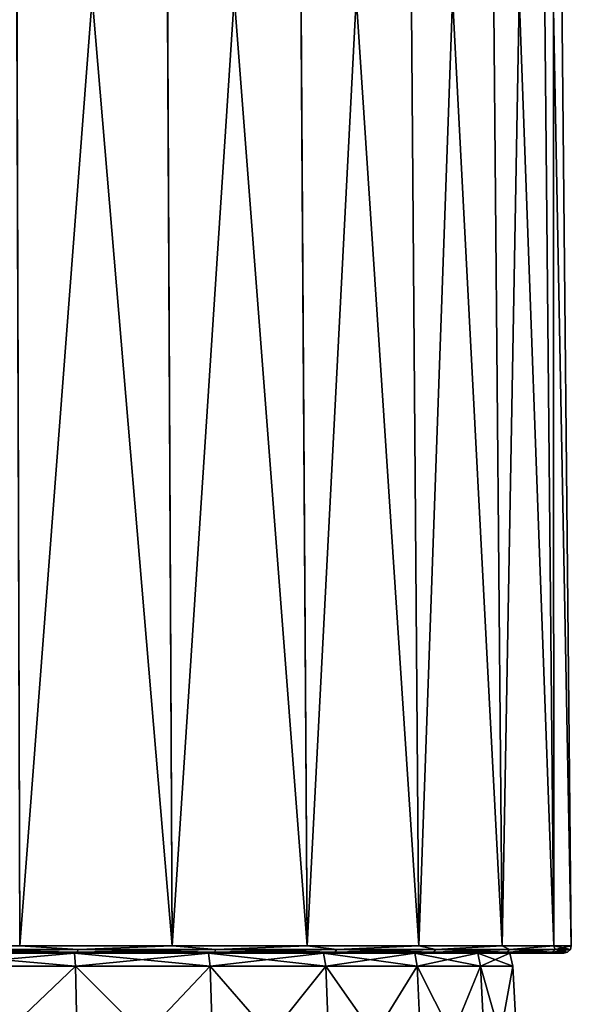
# Model space of a CAD drawing. Header units: millimetres. Extents: x -23 to 23, y 0 to 187.
# Tile 35 of 37: x 7 to 21, y 135 to 161. Entities that reach past the tile are written whole.
import ezdxf

# ---------------------------------------------------------------- set-up
doc = ezdxf.new("R2010")
doc.units = ezdxf.units.MM
doc.header["$LTSCALE"] = 83.635285
for name, color, linetype in [('130', 7, 'CONTINUOUS'), ('133', 7, 'CONTINUOUS'), ('134', 7, 'CONTINUOUS'), ('136', 7, 'CONTINUOUS'), ('137', 7, 'CONTINUOUS'), ('138', 7, 'CONTINUOUS'), ('149', 7, 'CONTINUOUS')]:
    doc.layers.add(name, color=color, linetype=linetype)

msp = doc.modelspace()

# ---------------------------------------------------------------- linework, layer by layer
at = {"layer": '130', "color": 7, "linetype": 'CONTINUOUS'}
for points in [[(8.054, 135.81, -18.089), (4.157, 132.105, -19.558), (4.117, 135.81, -19.368), (8.054, 135.81, -18.089)], [(4.157, 132.105, 19.558), (8.132, 132.105, 18.266), (4.117, 135.81, 19.368), (4.157, 132.105, 19.558)], [(4.117, 135.81, 19.368), (8.132, 132.105, 18.266), (8.054, 135.81, 18.089), (4.117, 135.81, 19.368)], [(8.132, 132.105, -18.266), (4.157, 132.105, -19.558), (8.054, 135.81, -18.089), (8.132, 132.105, -18.266)], [(11.638, 135.81, -16.019), (8.132, 132.105, -18.266), (8.054, 135.81, -18.089), (11.638, 135.81, -16.019)], [(8.132, 132.105, 18.266), (11.752, 132.105, 16.176), (8.054, 135.81, 18.089), (8.132, 132.105, 18.266)], [(8.054, 135.81, 18.089), (11.752, 132.105, 16.176), (11.638, 135.81, 16.019), (8.054, 135.81, 18.089)], [(11.752, 132.105, -16.176), (8.132, 132.105, -18.266), (11.638, 135.81, -16.019), (11.752, 132.105, -16.176)], [(14.715, 135.81, -13.249), (11.752, 132.105, -16.176), (11.638, 135.81, -16.019), (14.715, 135.81, -13.249)], [(11.752, 132.105, 16.176), (14.859, 132.105, 13.379), (11.638, 135.81, 16.019), (11.752, 132.105, 16.176)], [(11.638, 135.81, 16.019), (14.859, 132.105, 13.379), (14.715, 135.81, 13.249), (11.638, 135.81, 16.019)], [(14.859, 132.105, -13.379), (11.752, 132.105, -16.176), (14.715, 135.81, -13.249), (14.859, 132.105, -13.379)], [(17.148, 135.81, -9.9), (14.859, 132.105, -13.379), (14.715, 135.81, -13.249), (17.148, 135.81, -9.9)], [(14.859, 132.105, 13.379), (17.316, 132.105, 9.997), (14.715, 135.81, 13.249), (14.859, 132.105, 13.379)], [(14.715, 135.81, 13.249), (17.316, 132.105, 9.997), (17.148, 135.81, 9.9), (14.715, 135.81, 13.249)], [(17.316, 132.105, -9.997), (14.859, 132.105, -13.379), (17.148, 135.81, -9.9), (17.316, 132.105, -9.997)], [(18.831, 135.81, -6.119), (17.316, 132.105, -9.997), (17.148, 135.81, -9.9), (18.831, 135.81, -6.119)], [(17.316, 132.105, 9.997), (19.016, 132.105, 6.179), (17.148, 135.81, 9.9), (17.316, 132.105, 9.997)], [(17.148, 135.81, 9.9), (19.016, 132.105, 6.179), (18.831, 135.81, 6.119), (17.148, 135.81, 9.9)], [(19.016, 132.105, -6.179), (17.316, 132.105, -9.997), (18.831, 135.81, -6.119), (19.016, 132.105, -6.179)], [(19.692, 135.81, -2.07), (19.016, 132.105, -6.179), (18.831, 135.81, -6.119), (19.692, 135.81, -2.07)], [(19.016, 132.105, 6.179), (19.885, 132.105, 2.09), (18.831, 135.81, 6.119), (19.016, 132.105, 6.179)], [(18.831, 135.81, 6.119), (19.885, 132.105, 2.09), (19.692, 135.81, 2.07), (18.831, 135.81, 6.119)], [(19.885, 132.105, -2.09), (19.016, 132.105, -6.179), (19.692, 135.81, -2.07), (19.885, 132.105, -2.09)], [(19.885, 132.105, 2.09), (19.885, 132.105, -2.09), (19.692, 135.81, 2.07), (19.885, 132.105, 2.09)], [(19.692, 135.81, 2.07), (19.885, 132.105, -2.09), (19.692, 135.81, -2.07), (19.692, 135.81, 2.07)]]:
    msp.add_3dface(points, dxfattribs=at)
at = {"layer": '133', "color": 7, "linetype": 'CONTINUOUS'}
for points in [[(10.527, 136.15, 18.226), (6.507, 136.15, 20.017), (4.1, 136.15, 19.29), (10.527, 136.15, 18.226)], [(8.021, 136.15, 18.017), (10.527, 136.15, 18.226), (4.1, 136.15, 19.29), (8.021, 136.15, 18.017)], [(6.507, 136.15, -20.017), (10.527, 136.15, -18.226), (4.1, 136.15, -19.29), (6.507, 136.15, -20.017)], [(4.1, 136.15, -19.29), (10.527, 136.15, -18.226), (8.021, 136.15, -18.017), (4.1, 136.15, -19.29)], [(11.592, 136.15, 15.955), (10.527, 136.15, 18.226), (8.021, 136.15, 18.017), (11.592, 136.15, 15.955)], [(10.527, 136.15, -18.226), (14.088, 136.15, -15.638), (8.021, 136.15, -18.017), (10.527, 136.15, -18.226)], [(8.021, 136.15, -18.017), (14.088, 136.15, -15.638), (11.592, 136.15, -15.955), (8.021, 136.15, -18.017)], [(14.088, 136.15, 15.638), (10.527, 136.15, 18.226), (11.592, 136.15, 15.955), (14.088, 136.15, 15.638)], [(14.656, 136.15, 13.196), (14.088, 136.15, 15.638), (11.592, 136.15, 15.955), (14.656, 136.15, 13.196)], [(11.592, 136.15, -15.955), (14.088, 136.15, -15.638), (14.656, 136.15, -13.196), (11.592, 136.15, -15.955)], [(17.032, 136.15, 12.366), (14.088, 136.15, 15.638), (14.656, 136.15, 13.196), (17.032, 136.15, 12.366)], [(14.088, 136.15, -15.638), (17.032, 136.15, -12.366), (14.656, 136.15, -13.196), (14.088, 136.15, -15.638)], [(17.079, 136.15, 9.861), (17.032, 136.15, 12.366), (14.656, 136.15, 13.196), (17.079, 136.15, 9.861)], [(14.656, 136.15, -13.196), (17.032, 136.15, -12.366), (17.079, 136.15, -9.861), (14.656, 136.15, -13.196)], [(19.232, 136.15, 8.553), (17.032, 136.15, 12.366), (17.079, 136.15, 9.861), (19.232, 136.15, 8.553)], [(17.032, 136.15, -12.366), (19.232, 136.15, -8.553), (17.079, 136.15, -9.861), (17.032, 136.15, -12.366)], [(18.756, 136.15, 6.094), (19.232, 136.15, 8.553), (17.079, 136.15, 9.861), (18.756, 136.15, 6.094)], [(17.079, 136.15, -9.861), (19.232, 136.15, -8.553), (18.756, 136.15, -6.094), (17.079, 136.15, -9.861)], [(20.59, 136.15, 4.366), (19.232, 136.15, 8.553), (18.756, 136.15, 6.094), (20.59, 136.15, 4.366)], [(19.613, 136.15, 2.061), (20.59, 136.15, 4.366), (18.756, 136.15, 6.094), (19.613, 136.15, 2.061)], [(19.232, 136.15, -8.553), (20.59, 136.15, -4.366), (18.756, 136.15, -6.094), (19.232, 136.15, -8.553)], [(18.756, 136.15, -6.094), (20.59, 136.15, -4.366), (19.613, 136.15, -2.061), (18.756, 136.15, -6.094)], [(21.048, 136.15), (20.59, 136.15, 4.366), (19.613, 136.15, 2.061), (21.048, 136.15)], [(20.59, 136.15, -4.366), (21.048, 136.15), (19.613, 136.15, -2.061), (20.59, 136.15, -4.366)], [(19.613, 136.15, -2.061), (21.048, 136.15), (19.613, 136.15, 2.061), (19.613, 136.15, -2.061)]]:
    msp.add_3dface(points, dxfattribs=at)
at = {"layer": '134', "color": 7, "linetype": 'CONTINUOUS'}
for points in [[(10.384, 186.16, 17.976), (6.421, 186.16, 19.742), (10.624, 136.352, 18.401), (10.384, 186.16, 17.976)], [(10.624, 136.352, 18.401), (6.421, 186.16, 19.742), (6.566, 136.352, 20.208), (10.624, 136.352, 18.401)], [(13.894, 186.16, 15.425), (10.384, 186.16, 17.976), (14.218, 136.352, 15.79), (13.894, 186.16, 15.425)], [(14.218, 136.352, 15.79), (10.384, 186.16, 17.976), (10.624, 136.352, 18.401), (14.218, 136.352, 15.79)], [(16.797, 186.16, 12.2), (13.894, 186.16, 15.425), (17.19, 136.352, 12.489), (16.797, 186.16, 12.2)], [(17.19, 136.352, 12.489), (13.894, 186.16, 15.425), (14.218, 136.352, 15.79), (17.19, 136.352, 12.489)], [(18.966, 186.16, 8.442), (16.797, 186.16, 12.2), (19.411, 136.352, 8.642), (18.966, 186.16, 8.442)], [(19.411, 136.352, 8.642), (16.797, 186.16, 12.2), (17.19, 136.352, 12.489), (19.411, 136.352, 8.642)], [(20.306, 186.16, 4.315), (18.966, 186.16, 8.442), (20.784, 136.352, 4.418), (20.306, 186.16, 4.315)], [(20.784, 136.352, 4.418), (18.966, 186.16, 8.442), (19.411, 136.352, 8.642), (20.784, 136.352, 4.418)], [(20.76, 186.16), (20.306, 186.16, 4.315), (21.248, 136.352), (20.76, 186.16)], [(21.248, 136.352), (20.306, 186.16, 4.315), (20.784, 136.352, 4.418), (21.248, 136.352)]]:
    msp.add_3dface(points, dxfattribs=at)
at = {"layer": '136', "color": 7, "linetype": 'CONTINUOUS'}
for points in [[(2.221, 136.352, -21.132), (6.415, 186.16, -19.744), (6.566, 136.352, -20.208), (2.221, 136.352, -21.132)], [(6.415, 186.16, -19.744), (10.38, 186.16, -17.978), (6.566, 136.352, -20.208), (6.415, 186.16, -19.744)], [(6.566, 136.352, -20.208), (10.38, 186.16, -17.978), (10.624, 136.352, -18.401), (6.566, 136.352, -20.208)], [(10.38, 186.16, -17.978), (13.891, 186.16, -15.427), (10.624, 136.352, -18.401), (10.38, 186.16, -17.978)], [(10.624, 136.352, -18.401), (13.891, 186.16, -15.427), (14.218, 136.352, -15.79), (10.624, 136.352, -18.401)], [(13.891, 186.16, -15.427), (16.795, 186.16, -12.202), (14.218, 136.352, -15.79), (13.891, 186.16, -15.427)], [(14.218, 136.352, -15.79), (16.795, 186.16, -12.202), (17.19, 136.352, -12.489), (14.218, 136.352, -15.79)], [(16.795, 186.16, -12.202), (18.965, 186.16, -8.444), (17.19, 136.352, -12.489), (16.795, 186.16, -12.202)], [(17.19, 136.352, -12.489), (18.965, 186.16, -8.444), (19.411, 136.352, -8.642), (17.19, 136.352, -12.489)], [(18.965, 186.16, -8.444), (20.306, 186.16, -4.316), (19.411, 136.352, -8.642), (18.965, 186.16, -8.444)], [(19.411, 136.352, -8.642), (20.306, 186.16, -4.316), (20.784, 136.352, -4.418), (19.411, 136.352, -8.642)], [(20.306, 186.16, -4.316), (20.76, 186.16), (20.784, 136.352, -4.418), (20.306, 186.16, -4.316)], [(20.76, 186.16), (21.248, 136.352), (20.784, 136.352, -4.418), (20.76, 186.16)]]:
    msp.add_3dface(points, dxfattribs=at)
at = {"layer": '137', "color": 7, "linetype": 'CONTINUOUS'}
for points in [[(2.221, 136.352, -21.132), (6.566, 136.352, -20.208), (4.14, 136.251, -20.814), (2.221, 136.352, -21.132)], [(4.14, 136.251, -20.814), (8.121, 136.251, -19.606), (4.126, 136.177, -20.742), (4.14, 136.251, -20.814)], [(4.126, 136.177, -20.742), (8.121, 136.251, -19.606), (8.093, 136.177, -19.539), (4.126, 136.177, -20.742)], [(6.507, 136.15, -20.017), (4.126, 136.177, -20.742), (8.093, 136.177, -19.539), (6.507, 136.15, -20.017)], [(4.14, 136.251, -20.814), (6.566, 136.352, -20.208), (8.121, 136.251, -19.606), (4.14, 136.251, -20.814)], [(10.527, 136.15, -18.226), (6.507, 136.15, -20.017), (8.093, 136.177, -19.539), (10.527, 136.15, -18.226)], [(6.566, 136.352, -20.208), (10.624, 136.352, -18.401), (8.121, 136.251, -19.606), (6.566, 136.352, -20.208)], [(8.121, 136.251, -19.606), (11.79, 136.251, -17.645), (8.093, 136.177, -19.539), (8.121, 136.251, -19.606)], [(8.093, 136.177, -19.539), (11.79, 136.251, -17.645), (11.749, 136.177, -17.584), (8.093, 136.177, -19.539)], [(10.527, 136.15, -18.226), (8.093, 136.177, -19.539), (11.749, 136.177, -17.584), (10.527, 136.15, -18.226)], [(8.121, 136.251, -19.606), (10.624, 136.352, -18.401), (11.79, 136.251, -17.645), (8.121, 136.251, -19.606)], [(14.088, 136.15, -15.638), (10.527, 136.15, -18.226), (11.749, 136.177, -17.584), (14.088, 136.15, -15.638)], [(10.624, 136.352, -18.401), (14.218, 136.352, -15.79), (11.79, 136.251, -17.645), (10.624, 136.352, -18.401)], [(11.79, 136.251, -17.645), (15.006, 136.251, -15.006), (11.749, 136.177, -17.584), (11.79, 136.251, -17.645)], [(11.749, 136.177, -17.584), (15.006, 136.251, -15.006), (14.954, 136.177, -14.954), (11.749, 136.177, -17.584)], [(14.088, 136.15, -15.638), (11.749, 136.177, -17.584), (14.954, 136.177, -14.954), (14.088, 136.15, -15.638)], [(11.79, 136.251, -17.645), (14.218, 136.352, -15.79), (15.006, 136.251, -15.006), (11.79, 136.251, -17.645)], [(17.032, 136.15, -12.366), (14.088, 136.15, -15.638), (14.954, 136.177, -14.954), (17.032, 136.15, -12.366)], [(14.218, 136.352, -15.79), (17.19, 136.352, -12.489), (15.006, 136.251, -15.006), (14.218, 136.352, -15.79)], [(15.006, 136.251, -15.006), (17.645, 136.251, -11.79), (14.954, 136.177, -14.954), (15.006, 136.251, -15.006)], [(14.954, 136.177, -14.954), (17.645, 136.251, -11.79), (17.584, 136.177, -11.749), (14.954, 136.177, -14.954)], [(17.032, 136.15, -12.366), (14.954, 136.177, -14.954), (17.584, 136.177, -11.749), (17.032, 136.15, -12.366)], [(15.006, 136.251, -15.006), (17.19, 136.352, -12.489), (17.645, 136.251, -11.79), (15.006, 136.251, -15.006)], [(19.232, 136.15, -8.553), (17.032, 136.15, -12.366), (17.584, 136.177, -11.749), (19.232, 136.15, -8.553)], [(17.19, 136.352, -12.489), (19.411, 136.352, -8.642), (17.645, 136.251, -11.79), (17.19, 136.352, -12.489)], [(17.645, 136.251, -11.79), (19.606, 136.251, -8.121), (17.584, 136.177, -11.749), (17.645, 136.251, -11.79)], [(17.584, 136.177, -11.749), (19.606, 136.251, -8.121), (19.539, 136.177, -8.093), (17.584, 136.177, -11.749)], [(19.232, 136.15, -8.553), (17.584, 136.177, -11.749), (19.539, 136.177, -8.093), (19.232, 136.15, -8.553)], [(17.645, 136.251, -11.79), (19.411, 136.352, -8.642), (19.606, 136.251, -8.121), (17.645, 136.251, -11.79)], [(20.59, 136.15, -4.366), (19.232, 136.15, -8.553), (19.539, 136.177, -8.093), (20.59, 136.15, -4.366)], [(19.411, 136.352, -8.642), (20.784, 136.352, -4.418), (19.606, 136.251, -8.121), (19.411, 136.352, -8.642)], [(19.606, 136.251, -8.121), (20.814, 136.251, -4.14), (19.539, 136.177, -8.093), (19.606, 136.251, -8.121)], [(19.539, 136.177, -8.093), (20.814, 136.251, -4.14), (20.742, 136.177, -4.126), (19.539, 136.177, -8.093)], [(20.59, 136.15, -4.366), (19.539, 136.177, -8.093), (20.742, 136.177, -4.126), (20.59, 136.15, -4.366)], [(19.606, 136.251, -8.121), (20.784, 136.352, -4.418), (20.814, 136.251, -4.14), (19.606, 136.251, -8.121)], [(21.048, 136.15), (20.59, 136.15, -4.366), (21.149, 136.177), (21.048, 136.15)], [(20.59, 136.15, -4.366), (20.742, 136.177, -4.126), (21.149, 136.177), (20.59, 136.15, -4.366)], [(20.814, 136.251, -4.14), (21.222, 136.251), (20.742, 136.177, -4.126), (20.814, 136.251, -4.14)], [(20.742, 136.177, -4.126), (21.222, 136.251), (21.149, 136.177), (20.742, 136.177, -4.126)], [(20.784, 136.352, -4.418), (21.248, 136.352), (20.814, 136.251, -4.14), (20.784, 136.352, -4.418)], [(20.814, 136.251, -4.14), (21.248, 136.352), (21.222, 136.251), (20.814, 136.251, -4.14)]]:
    msp.add_3dface(points, dxfattribs=at)
at = {"layer": '138', "color": 7, "linetype": 'CONTINUOUS'}
for points in [[(8.093, 136.177, 19.539), (4.14, 136.251, 20.814), (4.126, 136.177, 20.742), (8.093, 136.177, 19.539)], [(6.507, 136.15, 20.017), (8.093, 136.177, 19.539), (4.126, 136.177, 20.742), (6.507, 136.15, 20.017)], [(8.121, 136.251, 19.606), (6.566, 136.352, 20.208), (4.14, 136.251, 20.814), (8.121, 136.251, 19.606)], [(8.121, 136.251, 19.606), (4.14, 136.251, 20.814), (8.093, 136.177, 19.539), (8.121, 136.251, 19.606)], [(6.507, 136.15, 20.017), (10.527, 136.15, 18.226), (8.093, 136.177, 19.539), (6.507, 136.15, 20.017)], [(10.624, 136.352, 18.401), (6.566, 136.352, 20.208), (8.121, 136.251, 19.606), (10.624, 136.352, 18.401)], [(11.749, 136.177, 17.584), (8.121, 136.251, 19.606), (8.093, 136.177, 19.539), (11.749, 136.177, 17.584)], [(10.527, 136.15, 18.226), (11.749, 136.177, 17.584), (8.093, 136.177, 19.539), (10.527, 136.15, 18.226)], [(11.79, 136.251, 17.645), (10.624, 136.352, 18.401), (8.121, 136.251, 19.606), (11.79, 136.251, 17.645)], [(11.79, 136.251, 17.645), (8.121, 136.251, 19.606), (11.749, 136.177, 17.584), (11.79, 136.251, 17.645)], [(10.527, 136.15, 18.226), (14.088, 136.15, 15.638), (11.749, 136.177, 17.584), (10.527, 136.15, 18.226)], [(14.218, 136.352, 15.79), (10.624, 136.352, 18.401), (11.79, 136.251, 17.645), (14.218, 136.352, 15.79)], [(14.954, 136.177, 14.954), (11.79, 136.251, 17.645), (11.749, 136.177, 17.584), (14.954, 136.177, 14.954)], [(14.088, 136.15, 15.638), (14.954, 136.177, 14.954), (11.749, 136.177, 17.584), (14.088, 136.15, 15.638)], [(15.006, 136.251, 15.006), (14.218, 136.352, 15.79), (11.79, 136.251, 17.645), (15.006, 136.251, 15.006)], [(15.006, 136.251, 15.006), (11.79, 136.251, 17.645), (14.954, 136.177, 14.954), (15.006, 136.251, 15.006)], [(14.088, 136.15, 15.638), (17.032, 136.15, 12.366), (14.954, 136.177, 14.954), (14.088, 136.15, 15.638)], [(17.19, 136.352, 12.489), (14.218, 136.352, 15.79), (15.006, 136.251, 15.006), (17.19, 136.352, 12.489)], [(17.584, 136.177, 11.749), (15.006, 136.251, 15.006), (14.954, 136.177, 14.954), (17.584, 136.177, 11.749)], [(17.032, 136.15, 12.366), (17.584, 136.177, 11.749), (14.954, 136.177, 14.954), (17.032, 136.15, 12.366)], [(17.645, 136.251, 11.79), (17.19, 136.352, 12.489), (15.006, 136.251, 15.006), (17.645, 136.251, 11.79)], [(17.645, 136.251, 11.79), (15.006, 136.251, 15.006), (17.584, 136.177, 11.749), (17.645, 136.251, 11.79)], [(17.032, 136.15, 12.366), (19.232, 136.15, 8.553), (17.584, 136.177, 11.749), (17.032, 136.15, 12.366)], [(19.411, 136.352, 8.642), (17.19, 136.352, 12.489), (17.645, 136.251, 11.79), (19.411, 136.352, 8.642)], [(19.539, 136.177, 8.093), (17.645, 136.251, 11.79), (17.584, 136.177, 11.749), (19.539, 136.177, 8.093)], [(19.232, 136.15, 8.553), (19.539, 136.177, 8.093), (17.584, 136.177, 11.749), (19.232, 136.15, 8.553)], [(19.606, 136.251, 8.121), (19.411, 136.352, 8.642), (17.645, 136.251, 11.79), (19.606, 136.251, 8.121)], [(19.606, 136.251, 8.121), (17.645, 136.251, 11.79), (19.539, 136.177, 8.093), (19.606, 136.251, 8.121)], [(19.232, 136.15, 8.553), (20.59, 136.15, 4.366), (19.539, 136.177, 8.093), (19.232, 136.15, 8.553)], [(20.784, 136.352, 4.418), (19.411, 136.352, 8.642), (19.606, 136.251, 8.121), (20.784, 136.352, 4.418)], [(20.742, 136.177, 4.126), (19.606, 136.251, 8.121), (19.539, 136.177, 8.093), (20.742, 136.177, 4.126)], [(20.59, 136.15, 4.366), (20.742, 136.177, 4.126), (19.539, 136.177, 8.093), (20.59, 136.15, 4.366)], [(20.814, 136.251, 4.14), (20.784, 136.352, 4.418), (19.606, 136.251, 8.121), (20.814, 136.251, 4.14)], [(20.814, 136.251, 4.14), (19.606, 136.251, 8.121), (20.742, 136.177, 4.126), (20.814, 136.251, 4.14)], [(20.59, 136.15, 4.366), (21.048, 136.15), (20.742, 136.177, 4.126), (20.59, 136.15, 4.366)], [(21.149, 136.177), (20.814, 136.251, 4.14), (20.742, 136.177, 4.126), (21.149, 136.177)], [(21.048, 136.15), (21.149, 136.177), (20.742, 136.177, 4.126), (21.048, 136.15)], [(21.248, 136.352), (20.784, 136.352, 4.418), (21.222, 136.251), (21.248, 136.352)], [(21.222, 136.251), (20.784, 136.352, 4.418), (20.814, 136.251, 4.14), (21.222, 136.251)], [(21.149, 136.177), (21.222, 136.251), (20.814, 136.251, 4.14), (21.149, 136.177)]]:
    msp.add_3dface(points, dxfattribs=at)
at = {"layer": '149', "color": 7, "linetype": 'CONTINUOUS'}
for points in [[(4.117, 135.81, 19.368), (8.054, 135.81, 18.089), (4.1, 136.15, 19.29), (4.117, 135.81, 19.368)], [(8.054, 135.81, 18.089), (8.021, 136.15, 18.017), (4.1, 136.15, 19.29), (8.054, 135.81, 18.089)], [(4.117, 135.81, -19.368), (4.1, 136.15, -19.29), (8.021, 136.15, -18.017), (4.117, 135.81, -19.368)], [(8.054, 135.81, -18.089), (4.117, 135.81, -19.368), (8.021, 136.15, -18.017), (8.054, 135.81, -18.089)], [(8.054, 135.81, 18.089), (11.638, 135.81, 16.019), (8.021, 136.15, 18.017), (8.054, 135.81, 18.089)], [(11.638, 135.81, 16.019), (11.592, 136.15, 15.955), (8.021, 136.15, 18.017), (11.638, 135.81, 16.019)], [(8.054, 135.81, -18.089), (8.021, 136.15, -18.017), (11.592, 136.15, -15.955), (8.054, 135.81, -18.089)], [(11.638, 135.81, -16.019), (8.054, 135.81, -18.089), (11.592, 136.15, -15.955), (11.638, 135.81, -16.019)], [(11.638, 135.81, 16.019), (14.715, 135.81, 13.249), (11.592, 136.15, 15.955), (11.638, 135.81, 16.019)], [(14.715, 135.81, 13.249), (14.656, 136.15, 13.196), (11.592, 136.15, 15.955), (14.715, 135.81, 13.249)], [(11.638, 135.81, -16.019), (11.592, 136.15, -15.955), (14.656, 136.15, -13.196), (11.638, 135.81, -16.019)], [(14.715, 135.81, -13.249), (11.638, 135.81, -16.019), (14.656, 136.15, -13.196), (14.715, 135.81, -13.249)], [(14.715, 135.81, 13.249), (17.148, 135.81, 9.9), (14.656, 136.15, 13.196), (14.715, 135.81, 13.249)], [(17.148, 135.81, 9.9), (17.079, 136.15, 9.861), (14.656, 136.15, 13.196), (17.148, 135.81, 9.9)], [(14.715, 135.81, -13.249), (14.656, 136.15, -13.196), (17.079, 136.15, -9.861), (14.715, 135.81, -13.249)], [(17.148, 135.81, -9.9), (14.715, 135.81, -13.249), (17.079, 136.15, -9.861), (17.148, 135.81, -9.9)], [(17.148, 135.81, 9.9), (18.831, 135.81, 6.119), (17.079, 136.15, 9.861), (17.148, 135.81, 9.9)], [(18.831, 135.81, 6.119), (18.756, 136.15, 6.094), (17.079, 136.15, 9.861), (18.831, 135.81, 6.119)], [(17.148, 135.81, -9.9), (17.079, 136.15, -9.861), (18.756, 136.15, -6.094), (17.148, 135.81, -9.9)], [(18.831, 135.81, -6.119), (17.148, 135.81, -9.9), (18.756, 136.15, -6.094), (18.831, 135.81, -6.119)], [(18.831, 135.81, 6.119), (19.692, 135.81, 2.07), (18.756, 136.15, 6.094), (18.831, 135.81, 6.119)], [(19.692, 135.81, 2.07), (19.613, 136.15, 2.061), (18.756, 136.15, 6.094), (19.692, 135.81, 2.07)], [(18.831, 135.81, -6.119), (18.756, 136.15, -6.094), (19.613, 136.15, -2.061), (18.831, 135.81, -6.119)], [(19.692, 135.81, -2.07), (18.831, 135.81, -6.119), (19.613, 136.15, -2.061), (19.692, 135.81, -2.07)], [(19.692, 135.81, 2.07), (19.692, 135.81, -2.07), (19.613, 136.15, 2.061), (19.692, 135.81, 2.07)], [(19.692, 135.81, -2.07), (19.613, 136.15, -2.061), (19.613, 136.15, 2.061), (19.692, 135.81, -2.07)]]:
    msp.add_3dface(points, dxfattribs=at)

doc.saveas('drawing.dxf')
